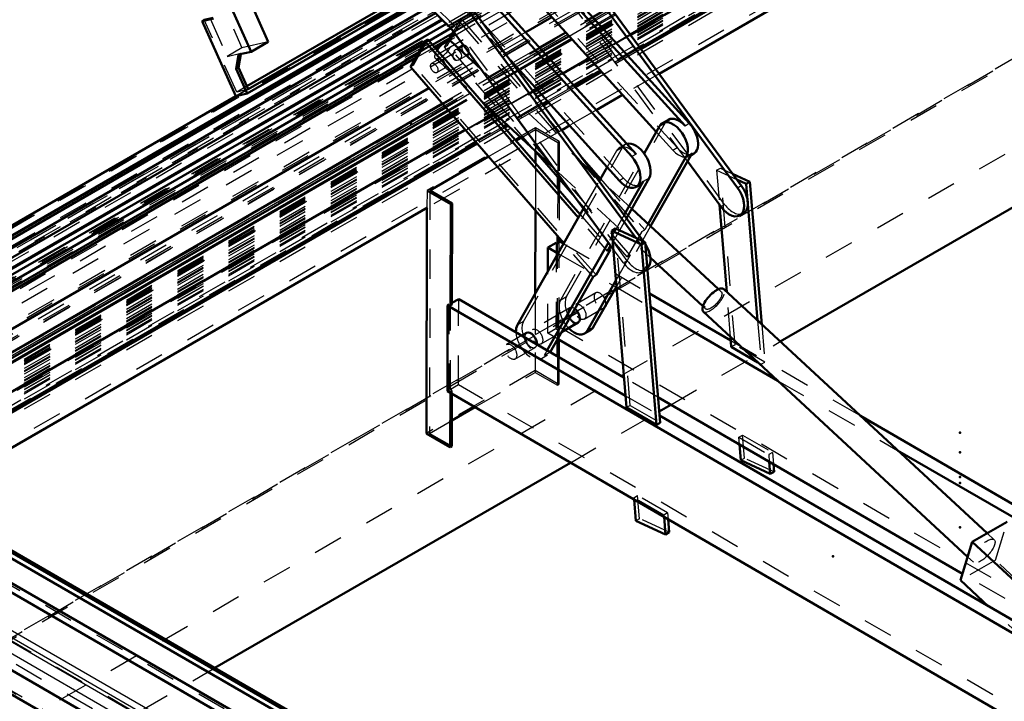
# Model space of a CAD drawing. Header units: millimetres. Extents: x 0 to 428, y 0 to 298.
# Tile 40 of 45: x 319 to 353, y 133 to 156. Entities that reach past the tile are written whole.
import ezdxf

# ---------------------------------------------------------------- set-up
doc = ezdxf.new("R2010")
doc.units = ezdxf.units.MM
doc.linetypes.add('Dashed', pattern=[2, 1, -1])
for name, color, linetype, lineweight in [('am_0', 7, 'Continuous', 50), ('am_12', 3, 'Continuous', 25), ('am_3', 6, 'Dashed', 25), ('am_6', 2, 'Continuous', 35), ('am_9', 7, 'Continuous', 50)]:
    doc.layers.add(name, color=color, linetype=linetype, lineweight=lineweight)

# ---------------------------------------------------------------- blocks, each defined once
blk = doc.blocks.new('58_FGS30015018025O110U_0_in_FDFneo150180C2125N1N4N_300Op0__1203')
at = {"layer": 'am_0'}
for p, q in [((330.492, 165.109), (341.991, 152.469)), ((330.637, 165.193), (342.136, 152.553)), ((328.708, 164.108), (340.184, 151.423)), ((328.853, 164.191), (340.329, 151.506)), ((341.016, 152.262), (331.226, 163.024)), ((334.06, 155.771), (327.962, 161.734)), ((337.428, 159.24), (343.898, 150.441)), ((337.302, 159.167), (343.772, 150.368)), ((333.999, 157.26), (340.318, 148.668)), ((334.125, 157.333), (340.59, 148.542)), ((333.959, 155.347), (334.139, 155.664)), ((339.56, 148.292), (334.06, 155.771)), ((332.68, 154.468), (333.172, 155.333)), ((333.273, 155.391), (333.172, 155.333)), ((333.172, 155.333), (338.378, 149.353)), ((333.273, 155.391), (338.438, 149.458)), ((335.073, 154.394), (334.057, 155.336)), ((334.46, 155.192), (334.307, 155.104)), ((334.58, 154.85), (334.638, 154.883)), ((339.764, 150.606), (336.069, 154.69)), ((337.886, 148.489), (332.68, 154.468)), ((335.068, 153.329), (337.543, 151.035)), ((341.426, 152.676), (341.225, 152.56)), ((340.602, 151.535), (341.129, 152.461)), ((336.259, 151.96), (336.435, 152.062)), ((338.256, 150.065), (336.864, 151.664)), ((336.924, 151.596), (336.923, 151.198)), ((342.235, 151.539), (340.825, 149.063)), ((333.345, 150.278), (335.33, 151.424)), ((338.482, 151.409), (339.127, 150.668)), ((342.033, 151.423), (340.736, 149.145)), ((343.207, 149.731), (342.079, 151.265)), ((342.198, 151.475), (342.284, 151.525)), ((339.083, 150.591), (339.351, 151.062)), ((337.676, 150.732), (337.675, 150.334)), ((337.726, 150.674), (337.725, 150.276)), ((339.115, 150.647), (338.885, 150.86)), ((340.571, 150.579), (339.926, 149.446)), ((340.772, 150.695), (340.002, 149.342)), ((343.601, 150.845), (344.193, 150.572)), ((343.747, 150.647), (344.067, 150.5)), ((344.067, 150.5), (344.193, 150.572)), ((344.193, 150.572), (344.594, 145.74)), ((333.264, 150.266), (334.047, 149.812)), ((334.098, 149.841), (333.345, 150.278)), ((340.33, 150.397), (340.475, 150.48)), ((344.067, 150.5), (344.451, 145.872)), ((333.243, 149.689), (333.228, 142.047)), ((334.047, 149.812), (334.041, 146.38)), ((334.047, 149.812), (334.098, 149.841)), ((334.098, 149.841), (334.091, 146.409)), ((336.313, 145.725), (338.553, 149.661)), ((336.92, 149.598), (336.914, 146.782)), ((343.126, 146.93), (340.182, 149.658)), ((343.405, 146.841), (343.16, 149.794)), ((343.846, 149.432), (343.972, 149.505)), ((339.634, 148.983), (339.508, 148.91)), ((340.005, 142.922), (339.508, 148.91)), ((339.508, 148.91), (340.512, 148.447)), ((339.634, 148.983), (340.638, 148.52)), ((337.672, 148.734), (337.672, 148.476)), ((337.722, 148.676), (337.722, 148.505)), ((337.722, 148.563), (337.877, 148.473)), ((339.396, 148.515), (337.316, 144.861)), ((337.342, 147.534), (337.344, 148.345)), ((337.344, 148.345), (337.621, 148.505)), ((337.344, 148.345), (337.69, 148.144)), ((337.672, 148.476), (337.621, 148.505)), ((337.722, 148.505), (337.672, 148.476)), ((339.465, 148.279), (338.973, 147.414)), ((339.472, 148.411), (339.364, 148.22)), ((339.465, 148.279), (339.364, 148.22)), ((339.424, 148.326), (339.465, 148.279)), ((340.638, 148.52), (340.512, 148.447)), ((340.512, 148.447), (341.019, 142.334)), ((340.638, 148.52), (341.145, 142.407)), ((340.813, 148.005), (342.593, 146.354)), ((338.872, 147.356), (337.418, 144.803)), ((339.648, 147.232), (338.679, 145.531)), ((338.973, 147.414), (338.872, 147.356)), ((339.665, 147.025), (338.881, 145.647)), ((339.654, 147.006), (339.667, 146.998)), ((352.233, 138.659), (343.306, 146.933)), ((334.318, 146.598), (334.091, 146.467)), ((334.318, 146.598), (339.972, 143.32)), ((340.782, 146.789), (343.543, 145.189)), ((333.935, 143.472), (333.94, 146.38)), ((333.991, 146.409), (333.94, 146.38)), ((333.94, 146.38), (362.054, 130.079)), ((334.041, 146.38), (333.991, 146.409)), ((334.091, 146.409), (334.041, 146.38)), ((340.82, 146.33), (345.137, 143.827)), ((342.603, 146.175), (351.572, 137.862)), ((337.8, 145.474), (338.37, 145.803)), ((338.583, 145.432), (338.785, 145.549)), ((336.622, 145.453), (336.458, 145.358)), ((337.665, 145.237), (337.664, 144.658)), ((339.921, 143.939), (337.67, 145.245)), ((337.716, 145.218), (337.715, 144.629)), ((343.56, 144.974), (343.532, 145.314)), ((344.464, 144.45), (343.56, 144.974)), ((359.538, 128.627), (333.935, 143.472)), ((334.035, 143.413), (334.032, 141.581)), ((334.086, 143.384), (334.082, 141.61)), ((351.394, 137.287), (341.074, 143.271)), ((334.084, 142.483), (334.864, 142.933)), ((340.005, 142.922), (341.019, 142.334)), ((341.125, 142.652), (362.432, 130.298)), ((347.938, 142.64), (356.841, 137.478)), ((341.019, 142.334), (341.145, 142.407)), ((333.228, 142.047), (334.032, 141.581)), ((334.032, 141.581), (334.082, 141.61)), ((343.879, 141.135), (343.835, 141.67)), ((349.199, 141.471), (356.463, 137.26)), ((344.882, 140.672), (343.879, 141.135)), ((344.848, 141.082), (344.882, 140.672)), ((344.987, 141.002), (345.008, 140.745)), ((344.882, 140.672), (345.008, 140.745)), ((340.324, 139.083), (340.264, 139.802)), ((341.278, 139.214), (341.327, 138.62)), ((341.327, 138.62), (340.324, 139.083)), ((341.417, 139.134), (341.453, 138.693)), ((352.913, 139.052), (351.728, 138.368)), ((341.453, 138.693), (341.327, 138.62)), ((351.326, 137.067), (351.728, 138.368)), ((351.728, 138.368), (355.411, 134.954)), ((352.278, 136.185), (351.326, 137.067))]:
    blk.add_line(p, q, dxfattribs=at)
for centre, major_axis, ratio, start_param, end_param in [((333.79, 155.048), (0.267, 0.288), 0.385376, 0, 1.96601), ((334.549, 155.038), (-0.089, 0.154), 0.577382, 6.073959, 6.283185), ((334.549, 155.038), (-0.089, 0.154), 0.577382, 3.141593, 3.730591), ((341.581, 151.942), (0.357, -0.618), 0.577382, 0.326022, 3.467614), ((341.783, 152.058), (0.357, -0.618), 0.577382, 1.931724, 3.141593), ((341.928, 152.142), (0.357, -0.618), 0.577382, 6.283185, 8.21491), ((340.321, 151.214), (0.357, -0.618), 0.577382, 0.326022, 3.008936), ((339.974, 151.014), (0.357, -0.618), 0.577382, 5.068954, 8.210546), ((340.119, 151.098), (0.357, -0.618), 0.577382, 0, 0.326022), ((343.49, 150.05), (0.357, -0.618), 0.577382, 4.902275, 8.043867), ((343.616, 150.123), (0.357, -0.618), 0.577382, 0, 1.760682), ((340.313, 148.216), (0.357, -0.618), 0.577382, 0.127813, 1.643781), ((342.955, 146.554), (0.351, 0.379), 0.385376, 6.283185, 9.424778), ((338.227, 146.05), (-0.143, 0.247), 0.577382, 3.141593, 5.375395), ((339.109, 146.559), (-0.143, 0.247), 0.577382, 3.228099, 3.707129), ((336.765, 145.206), (0.357, -0.618), 0.577382, 3.467614, 3.968741), ((338.227, 146.05), (0.357, -0.618), 0.577382, 5.123906, 6.609207), ((338.429, 146.166), (0.357, -0.618), 0.577382, 6.283185, 6.609207), ((336.765, 145.206), (-0.143, 0.247), 0.577382, 3.815079, 6.283185)]:
    blk.add_ellipse(centre, major_axis=major_axis, ratio=ratio, start_param=start_param, end_param=end_param, dxfattribs=at)
at = {"layer": 'am_12'}
for p, q in [((341.991, 152.469), (342.136, 152.553)), ((342.033, 151.423), (342.235, 151.539)), ((340.329, 151.506), (340.184, 151.423)), ((340.772, 150.695), (340.571, 150.579)), ((343.772, 150.368), (343.898, 150.441)), ((338.679, 145.531), (338.881, 145.647)), ((337.418, 144.803), (337.417, 144.802))]:
    blk.add_line(p, q, dxfattribs=at)
at = {"layer": 'am_3'}
for p, q in [((341.72, 151.731), (329.762, 164.877)), ((336.069, 154.69), (327.83, 163.798)), ((339.909, 150.689), (327.975, 163.881)), ((334.186, 155.844), (328.088, 161.806)), ((342.079, 151.265), (337.363, 157.678)), ((343.333, 149.804), (337.489, 157.751)), ((333.941, 155.196), (334.432, 156.06)), ((334.139, 155.664), (334.332, 156.002)), ((334.332, 156.002), (334.432, 156.06)), ((334.332, 156.002), (340.523, 148.89)), ((334.432, 156.06), (338.482, 151.409)), ((334.186, 155.844), (334.06, 155.771)), ((340.03, 147.897), (334.186, 155.844)), ((332.781, 154.527), (333.273, 155.391)), ((333.84, 155.138), (333.959, 155.347)), ((333.84, 155.138), (333.941, 155.196)), ((336.864, 151.664), (333.84, 155.138)), ((340.132, 148.084), (333.941, 155.196)), ((334.307, 155.104), (334.206, 155.046)), ((333.655, 154.728), (333.401, 154.581)), ((333.523, 154.76), (333.692, 154.604)), ((334.344, 154.714), (334.58, 154.85)), ((332.781, 154.527), (332.68, 154.468)), ((338.973, 147.414), (332.781, 154.527)), ((333.579, 154.272), (333.872, 154.441)), ((333.864, 154.445), (333.834, 154.48)), ((333.863, 154.446), (335.068, 153.329)), ((338.885, 150.86), (335.073, 154.394)), ((337.977, 146.685), (341.331, 152.578)), ((341.129, 152.461), (341.331, 152.578)), ((336.925, 152.403), (333.244, 150.278)), ((336.435, 152.062), (336.925, 152.344)), ((336.925, 152.403), (336.909, 144.172)), ((336.925, 152.344), (336.924, 151.596)), ((337.728, 151.937), (336.925, 152.403)), ((336.925, 152.344), (337.678, 151.908)), ((341.575, 151.648), (341.016, 152.262)), ((335.33, 151.424), (336.259, 151.96)), ((337.678, 151.908), (337.676, 150.732)), ((337.678, 151.908), (337.728, 151.937)), ((337.728, 151.937), (337.726, 150.674)), ((336.514, 145.841), (339.869, 151.733)), ((339.667, 151.617), (339.351, 151.062)), ((339.869, 151.733), (339.667, 151.617)), ((339.964, 151.832), (339.762, 151.715)), ((341.575, 151.648), (341.72, 151.731)), ((337.775, 146.569), (340.602, 151.535)), ((342.139, 151.441), (342.198, 151.475)), ((336.923, 151.198), (336.92, 149.598)), ((337.543, 151.035), (340.813, 148.005)), ((343.063, 150.962), (343.189, 151.035)), ((343.063, 150.962), (343.16, 149.794)), ((343.063, 150.962), (343.747, 150.647)), ((343.686, 145.047), (343.189, 151.035)), ((343.189, 151.035), (343.601, 150.845)), ((338.553, 149.661), (339.083, 150.591)), ((340.182, 149.658), (339.115, 150.647)), ((339.127, 150.668), (340.624, 148.948)), ((339.909, 150.689), (339.764, 150.606)), ((333.244, 150.278), (333.243, 149.689)), ((333.244, 150.278), (333.264, 150.266)), ((333.345, 150.278), (333.329, 142.047)), ((337.675, 150.334), (337.672, 148.734)), ((337.725, 150.276), (337.722, 148.676)), ((340.032, 148.026), (338.256, 150.065)), ((343.207, 149.731), (343.333, 149.804)), ((339.364, 148.22), (338.378, 149.353)), ((338.438, 149.458), (339.424, 148.326)), ((339.926, 149.446), (339.396, 148.515)), ((340.002, 149.342), (339.472, 148.411)), ((340.131, 142.995), (339.634, 148.983)), ((340.825, 149.063), (339.665, 147.025)), ((340.523, 148.89), (340.032, 148.026)), ((340.523, 148.89), (340.624, 148.948)), ((340.736, 149.145), (340.624, 148.948)), ((337.666, 145.626), (337.672, 148.534)), ((337.672, 148.534), (337.722, 148.563)), ((337.672, 148.534), (337.722, 148.505)), ((337.717, 145.655), (337.722, 148.563)), ((337.722, 148.563), (337.722, 148.563)), ((340.318, 148.668), (340.47, 148.462)), ((340.596, 148.535), (340.47, 148.462)), ((340.59, 148.542), (340.596, 148.535)), ((337.621, 148.505), (337.616, 145.597)), ((337.877, 148.473), (340.782, 146.789)), ((338.872, 147.356), (337.886, 148.489)), ((339.904, 147.824), (339.56, 148.292)), ((337.69, 148.144), (339.654, 147.006)), ((340.132, 148.084), (339.648, 147.232)), ((340.03, 147.897), (339.904, 147.824)), ((340.032, 148.026), (340.132, 148.084)), ((337.338, 145.437), (337.342, 147.534)), ((340.543, 147.525), (340.669, 147.598)), ((339.667, 146.998), (340.82, 146.33)), ((343.221, 146.841), (343.126, 146.93)), ((334.313, 143.69), (334.318, 146.598)), ((336.914, 146.782), (336.909, 144.114)), ((337.775, 146.569), (337.977, 146.685)), ((338.967, 146.806), (338.286, 146.413)), ((343.532, 145.314), (343.405, 146.841)), ((333.991, 146.409), (333.985, 143.501)), ((334.035, 143.53), (334.041, 146.438)), ((334.091, 146.467), (334.041, 146.438)), ((334.041, 146.438), (334.091, 146.409)), ((338.084, 146.297), (336.824, 145.569)), ((338.571, 145.919), (339.252, 146.312)), ((342.593, 146.354), (342.688, 146.266)), ((344.451, 145.872), (344.574, 144.386)), ((336.514, 145.841), (336.313, 145.725)), ((337.338, 145.437), (337.616, 145.597)), ((337.616, 145.597), (337.666, 145.568)), ((337.666, 145.568), (337.665, 145.237)), ((337.666, 145.626), (337.717, 145.655)), ((337.717, 145.597), (337.666, 145.626)), ((337.666, 145.568), (337.717, 145.597)), ((337.717, 145.597), (337.716, 145.218)), ((366.209, 129.135), (337.717, 145.655)), ((344.594, 145.74), (344.7, 144.459)), ((336.458, 145.358), (335.941, 145.06)), ((337.109, 145.075), (337.8, 145.474)), ((337.67, 145.245), (337.338, 145.437)), ((336.226, 144.566), (336.907, 144.959)), ((337.316, 144.861), (337.217, 144.686)), ((343.543, 145.189), (347.938, 142.64)), ((343.686, 145.047), (343.56, 144.974)), ((344.7, 144.459), (343.686, 145.047)), ((337.121, 144.588), (337.323, 144.704)), ((337.417, 144.802), (337.217, 144.686)), ((337.664, 144.658), (337.663, 143.677)), ((337.715, 144.629), (337.713, 143.706)), ((344.574, 144.386), (344.464, 144.45)), ((344.574, 144.386), (344.7, 144.459)), ((336.909, 144.172), (333.228, 142.047)), ((334.864, 142.933), (336.909, 144.114)), ((337.713, 143.706), (336.909, 144.172)), ((336.909, 144.114), (337.663, 143.677)), ((341.074, 143.271), (339.921, 143.939)), ((334.313, 143.69), (334.035, 143.53)), ((334.086, 143.501), (334.035, 143.53)), ((362.806, 127.17), (334.313, 143.69)), ((337.663, 143.677), (337.713, 143.706)), ((345.137, 143.827), (349.199, 141.471)), ((333.985, 143.501), (333.935, 143.472)), ((333.985, 143.501), (334.035, 143.472)), ((334.035, 143.472), (334.086, 143.501)), ((334.035, 143.472), (334.035, 143.413)), ((334.086, 143.501), (334.086, 143.384)), ((339.972, 143.32), (341.125, 142.652)), ((340.131, 142.995), (340.005, 142.922)), ((340.131, 142.995), (341.145, 142.407)), ((333.329, 142.047), (334.084, 142.483)), ((334.082, 141.61), (333.329, 142.047)), ((343.814, 141.915), (343.94, 141.988)), ((343.814, 141.915), (344.828, 141.328)), ((343.835, 141.67), (343.814, 141.915)), ((344.005, 141.208), (343.94, 141.988)), ((343.94, 141.988), (344.954, 141.4)), ((343.879, 141.135), (344.005, 141.208)), ((345.008, 140.745), (344.005, 141.208)), ((344.954, 141.4), (344.828, 141.328)), ((344.828, 141.328), (344.848, 141.082)), ((344.954, 141.4), (344.987, 141.002)), ((340.259, 139.863), (340.385, 139.936)), ((341.273, 139.275), (340.259, 139.863)), ((340.264, 139.802), (340.259, 139.863)), ((340.45, 139.155), (340.385, 139.936)), ((341.399, 139.348), (340.385, 139.936)), ((341.399, 139.348), (341.273, 139.275)), ((341.273, 139.275), (341.278, 139.214)), ((341.399, 139.348), (341.417, 139.134)), ((340.45, 139.155), (340.324, 139.083)), ((341.453, 138.693), (340.45, 139.155)), ((352.511, 137.751), (352.913, 139.052)), ((352.471, 138.439), (352.233, 138.659)), ((351.572, 137.862), (351.768, 137.68)), ((352.511, 137.751), (351.326, 137.067)), ((356.331, 134.211), (352.511, 137.751)), ((359.762, 132.435), (351.394, 137.287)), ((355.146, 133.527), (352.278, 136.185))]:
    blk.add_line(p, q, dxfattribs=at)
for points in [[(334.206, 155.046), (334.198, 155.041), (334.17, 155.009), (334.148, 154.965), (334.132, 154.909), (334.123, 154.84), (334.13, 154.776), (334.146, 154.737), (334.176, 154.707), (334.205, 154.694)], [(334.345, 154.714), (334.381, 154.742), (334.41, 154.785), (334.42, 154.837), (334.411, 154.889), (334.387, 154.939), (334.352, 154.987), (334.311, 155.025), (334.271, 155.049), (334.233, 155.055), (334.206, 155.046)], [(333.692, 154.604), (333.655, 154.644), (333.635, 154.687), (333.643, 154.718), (333.654, 154.727)], [(333.654, 154.727), (333.667, 154.733), (333.703, 154.733), (333.746, 154.718), (333.788, 154.686), (333.823, 154.64), (333.849, 154.587), (333.866, 154.533), (333.874, 154.488), (333.876, 154.459), (333.874, 154.443), (333.872, 154.441)], [(333.834, 154.48), (333.811, 154.504), (333.781, 154.53), (333.744, 154.561), (333.694, 154.602), (333.692, 154.604)], [(334.205, 154.694), (334.265, 154.689), (334.323, 154.703), (334.345, 154.714)], [(333.872, 154.441), (333.865, 154.443), (333.864, 154.445)]]:
    blk.add_lwpolyline(points, dxfattribs=at)
for centre, major_axis, ratio, start_param, end_param in [((333.79, 155.048), (0.267, 0.288), 0.385376, 1.96601, 6.283185), ((334.549, 155.038), (-0.089, 0.154), 0.577382, 0, 3.141593), ((334.549, 155.038), (-0.089, 0.154), 0.577382, 3.730591, 6.073959), ((341.783, 152.058), (0.357, -0.618), 0.577382, 3.141593, 3.467614), ((340.119, 151.098), (0.357, -0.618), 0.577382, 1.927361, 3.467614), ((340.321, 151.214), (0.357, -0.618), 0.577382, 3.008936, 3.467614), ((341.783, 152.058), (0.357, -0.618), 0.577382, 5.073317, 6.609207), ((341.928, 152.142), (0.357, -0.618), 0.577382, 5.073317, 6.283185), ((340.119, 151.098), (0.357, -0.618), 0.577382, 5.068954, 6.283185), ((343.616, 150.123), (0.357, -0.618), 0.577382, 4.902275, 6.283185), ((340.313, 148.216), (0.357, -0.618), 0.577382, 1.643781, 1.760682), ((340.187, 148.143), (0.357, -0.618), 0.577382, 4.902275, 8.043867), ((340.313, 148.216), (0.357, -0.618), 0.577382, 4.902275, 6.410999), ((342.955, 146.554), (0.351, 0.379), 0.385376, 3.141593, 6.283185), ((338.227, 146.05), (0.357, -0.618), 0.577382, 3.467614, 5.123906), ((338.429, 146.166), (0.357, -0.618), 0.577382, 3.467614, 6.283185), ((339.109, 146.559), (-0.143, 0.247), 0.577382, 3.707129, 9.511284), ((338.227, 146.05), (-0.143, 0.247), 0.577382, 5.375395, 9.424778), ((336.966, 145.322), (0.357, -0.618), 0.577382, 3.467614, 6.609207), ((336.765, 145.206), (0.357, -0.618), 0.577382, 3.968741, 6.609207), ((336.765, 145.206), (-0.143, 0.247), 0.577382, 0, 3.815079)]:
    blk.add_ellipse(centre, major_axis=major_axis, ratio=ratio, start_param=start_param, end_param=end_param, dxfattribs=at)
for centre, major_axis, ratio in [((333.49, 154.427), (-0.089, 0.154), 0.577382), ((342.955, 146.554), (0.267, 0.288), 0.385376), ((338.429, 146.166), (-0.143, 0.247), 0.577382), ((336.966, 145.322), (-0.143, 0.247), 0.577382), ((336.084, 144.813), (-0.143, 0.247), 0.577382), ((352.12, 138.06), (0.351, 0.379), 0.385376)]:
    blk.add_ellipse(centre, major_axis=major_axis, ratio=ratio, dxfattribs=at)
at = {"layer": 'am_6'}
for tag, p, flags in [('NB', (373.865, 173.216), 8), ('NN', (373.865, 172.716), 8), ('NT', (373.865, 172.216), 8), ('NBSYN', (373.865, 171.716), 8), ('LINA', (373.865, 171.216), 8), ('CATALOG', (373.865, 170.716), 8), ('IDNR', (373.865, 170.216), 8), ('PN', (373.865, 169.716), 8), ('LODLEVEL', (373.865, 169.216), 8), ('L', (373.865, 168.716), 8), ('W', (373.865, 168.216), 8), ('DP', (373.865, 167.716), 8), ('OP', (373.865, 167.216), 8), ('OC', (373.865, 166.716), 8), ('BA', (373.865, 166.216), 8), ('ExcludeFromBOM', (373.865, 165.216), 8), ('PSOL_0', (373.865, 164.716), 9), ('PSOL_1', (373.865, 164.216), 9), ('PSOL_2', (373.865, 163.716), 9), ('PSOL_3', (373.865, 163.216), 9)]:
    blk.add_attdef(tag, p, '', height=0.5, dxfattribs=dict(at, flags=flags))
blk = doc.blocks.new('59_FGS3001501802511U_0_in_FDFneo150180C2125N1N4N_300Op0__1203')
at = {"layer": 'am_0'}
for p, q in [((310.362, 194.274), (327.861, 155.315)), ((325.574, 158.779), (327.281, 154.98)), ((332.516, 156.918), (327.137, 153.812)), ((327.153, 153.564), (332.915, 156.891)), ((332.837, 156.967), (327.185, 153.705)), ((325.618, 156.017), (326.01, 156.108)), ((325.618, 156.017), (325.694, 156.061)), ((325.618, 156.017), (326.76, 153.474)), ((326, 156.132), (325.694, 156.061)), ((327.281, 154.98), (327.861, 155.315)), ((326.857, 154.882), (326.777, 154.402)), ((326.852, 154.445), (326.928, 154.899)), ((327.281, 154.98), (326.857, 154.882)), ((326.777, 154.402), (326.852, 154.445)), ((326.777, 154.402), (327.153, 153.564)), ((327.185, 153.705), (326.852, 154.445)), ((327.153, 153.564), (326.76, 153.474))]:
    blk.add_line(p, q, dxfattribs=at)
at = {"layer": 'am_3'}
for p, q in [((309.474, 194.069), (326.972, 155.11)), ((326.76, 153.474), (332.635, 156.865)), ((326.793, 153.614), (325.694, 156.061)), ((325.89, 156.106), (326.468, 154.818)), ((327.861, 155.315), (326.972, 155.11)), ((326.972, 155.11), (326.468, 154.818)), ((326.468, 154.818), (326.933, 154.926)), ((326.857, 154.882), (326.933, 154.926)), ((326.928, 154.899), (326.933, 154.926)), ((327.137, 153.812), (326.793, 153.614)), ((327.185, 153.705), (326.793, 153.614))]:
    blk.add_line(p, q, dxfattribs=at)
at = {"layer": 'am_6'}
for tag, p, flags in [('NB', (338.155, 198.426), 8), ('NN', (338.155, 197.926), 8), ('NT', (338.155, 197.426), 8), ('NBSYN', (338.155, 196.926), 8), ('LINA', (338.155, 196.426), 8), ('CATALOG', (338.155, 195.926), 8), ('IDNR', (338.155, 195.426), 8), ('PN', (338.155, 194.926), 8), ('LODLEVEL', (338.155, 194.426), 8), ('L', (338.155, 193.926), 8), ('W', (338.155, 193.426), 8), ('DP', (338.155, 192.926), 8), ('OP', (338.155, 192.426), 8), ('PPATH', (338.155, 191.926), 8), ('ExcludeFromBOM', (338.155, 190.926), 8), ('PSOL_0', (338.155, 190.426), 9), ('PSOL_1', (338.155, 189.926), 9), ('PSOL_2', (338.155, 189.426), 9)]:
    blk.add_attdef(tag, p, '', height=0.5, dxfattribs=dict(at, flags=flags))
blk = doc.blocks.new('60_Flat_Glass_Skylight_300150180_6_0_in_FDFneo150180C2125N1N4N_300Op0__1203')
at = {"layer": 'am_0'}
for p, q in [((333.768, 156.056), (310.648, 142.709)), ((333.901, 155.926), (310.721, 142.545)), ((334.056, 155.775), (333.312, 155.346)), ((334.099, 155.593), (333.432, 155.208)), ((333.115, 155.232), (310.798, 142.349)), ((333.494, 155.136), (334.007, 155.432)), ((332.939, 154.923), (310.744, 142.11)), ((310.555, 141.894), (332.848, 154.763))]:
    blk.add_line(p, q, dxfattribs=at)
at = {"layer": 'am_3'}
for p, q in [((352.106, 166.333), (310.291, 142.194)), ((352.415, 166.28), (310.365, 142.005)), ((352.23, 166.362), (310.415, 142.223)), ((352.167, 166.468), (310.579, 142.46)), ((335.374, 156.983), (333.768, 156.056)), ((335.497, 156.847), (333.901, 155.926)), ((335.639, 156.689), (334.056, 155.775)), ((335.763, 156.553), (334.099, 155.593)), ((334.007, 155.432), (335.827, 156.483)), ((333.432, 155.208), (332.939, 154.923)), ((333.312, 155.346), (333.115, 155.232)), ((332.848, 154.763), (333.494, 155.136))]:
    blk.add_line(p, q, dxfattribs=at)
at = {"layer": 'am_6'}
for tag, p, flags in [('NB', (357.808, 210.538), 8), ('NN', (357.808, 210.038), 8), ('NT', (357.808, 209.538), 8), ('NBSYN', (357.808, 209.038), 8), ('LINA', (357.808, 208.538), 8), ('CATALOG', (357.808, 208.038), 8), ('IDNR', (357.808, 207.538), 8), ('PN', (357.808, 207.038), 8), ('LODLEVEL', (357.808, 206.538), 8), ('L', (357.808, 206.038), 8), ('W', (357.808, 205.538), 8), ('PPATH', (357.808, 205.038), 8), ('ExcludeFromBOM', (357.808, 204.038), 8), ('PSOL_0', (357.808, 203.538), 9), ('PSOL_1', (357.808, 203.038), 9), ('PSOL_2', (357.808, 202.538), 9)]:
    blk.add_attdef(tag, p, '', height=0.5, dxfattribs=dict(at, flags=flags))
blk = doc.blocks.new('61_Flat_Glass_Skylight_300150180_12_0_in_FDFneo150180C2125N1N4N_300Op0__1203')
at = {"layer": 'am_0'}
for p, q in [((333.529, 156.29), (310.798, 143.167)), ((333.315, 156.499), (310.886, 143.552))]:
    blk.add_line(p, q, dxfattribs=at)
at = {"layer": 'am_3'}
for p, q in [((351.451, 166.7), (310.611, 143.124)), ((351.124, 166.845), (310.699, 143.508))]:
    blk.add_line(p, q, dxfattribs=at)
at = {"layer": 'am_6'}
for tag, p, flags in [('NB', (356.638, 209.239), 8), ('NN', (356.638, 208.739), 8), ('NT', (356.638, 208.239), 8), ('NBSYN', (356.638, 207.739), 8), ('LINA', (356.638, 207.239), 8), ('CATALOG', (356.638, 206.739), 8), ('IDNR', (356.638, 206.239), 8), ('PN', (356.638, 205.739), 8), ('LODLEVEL', (356.638, 205.239), 8), ('L', (356.638, 204.739), 8), ('W', (356.638, 204.239), 8), ('PPATH', (356.638, 203.739), 8), ('ExcludeFromBOM', (356.638, 202.739), 8), ('PSOL_0', (356.638, 202.239), 9), ('PSOL_1', (356.638, 201.739), 9), ('PSOL_2', (356.638, 201.239), 9)]:
    blk.add_attdef(tag, p, '', height=0.5, dxfattribs=dict(at, flags=flags))
blk = doc.blocks.new('62_Flat_Glass_Skylight_300150180_5_0_in_FDFneo150180C2125N1N4N_300Op0__1203')
at = {"layer": 'am_0'}
for p, q in [((333.054, 156.754), (310.888, 143.958)), ((333.119, 156.691), (310.924, 143.878))]:
    blk.add_line(p, q, dxfattribs=at)
at = {"layer": 'am_3'}
for p, q in [((351.093, 166.763), (310.526, 143.344)), ((351.383, 166.83), (310.816, 143.411))]:
    blk.add_line(p, q, dxfattribs=at)
at = {"layer": 'am_6'}
for tag, p, flags in [('NB', (356.383, 208.977), 8), ('NN', (356.383, 208.477), 8), ('NT', (356.383, 207.977), 8), ('NBSYN', (356.383, 207.477), 8), ('LINA', (356.383, 206.977), 8), ('CATALOG', (356.383, 206.477), 8), ('IDNR', (356.383, 205.977), 8), ('PN', (356.383, 205.477), 8), ('LODLEVEL', (356.383, 204.977), 8), ('L', (356.383, 204.477), 8), ('W', (356.383, 203.977), 8), ('PPATH', (356.383, 203.477), 8), ('ExcludeFromBOM', (356.383, 202.477), 8), ('PSOL_0', (356.383, 201.977), 9), ('PSOL_1', (356.383, 201.477), 9), ('PSOL_2', (356.383, 200.977), 9)]:
    blk.add_attdef(tag, p, '', height=0.5, dxfattribs=dict(at, flags=flags))
blk = doc.blocks.new('63_FGS3001501802O4U_0_in_FDFneo150180C2125N1N4N_300Op0__1203')
at = {"layer": 'am_3'}
for p, q in [((350.788, 166.25), (309.388, 142.35)), ((350.111, 166.093), (308.712, 142.194))]:
    blk.add_line(p, q, dxfattribs=at)
at = {"layer": 'am_6'}
for tag, p, flags in [('NB', (355.788, 209.459), 8), ('NN', (355.788, 208.959), 8), ('NT', (355.788, 208.459), 8), ('NBSYN', (355.788, 207.959), 8), ('LINA', (355.788, 207.459), 8), ('CATALOG', (355.788, 206.959), 8), ('IDNR', (355.788, 206.459), 8), ('PN', (355.788, 205.959), 8), ('LODLEVEL', (355.788, 205.459), 8), ('L', (355.788, 204.959), 8), ('W', (355.788, 204.459), 8), ('TG', (355.788, 203.959), 8), ('TG1', (355.788, 203.459), 8), ('OC', (355.788, 202.959), 8), ('PPATH', (355.788, 202.459), 8), ('ExcludeFromBOM', (355.788, 201.459), 8), ('PSOL_0', (355.788, 200.959), 9), ('PSOL_1', (355.788, 200.459), 9), ('PSOL_2', (355.788, 199.959), 9), ('PSOL_3', (355.788, 199.459), 9)]:
    blk.add_attdef(tag, p, '', height=0.5, dxfattribs=dict(at, flags=flags))
blk = doc.blocks.new('64_FGS30015018025O3U_0_in_FDFneo150180C2125N1N4N_300Op0__1203')
at = {"layer": 'am_0'}
for p, q in [((333.041, 156.767), (310.881, 143.974)), ((333.75, 156.074), (310.638, 142.731)), ((333.757, 156.067), (310.641, 142.723)), ((337.477, 156.152), (336.589, 155.64)), ((337.948, 155.635), (337.058, 155.121)), ((337.173, 154.995), (338.063, 155.509)), ((336.152, 154.598), (336.141, 154.592)), ((336.241, 154.457), (336.267, 154.472)), ((333.309, 153.746), (314.339, 142.795)), ((326.76, 153.474), (310.762, 144.238)), ((333.766, 153.221), (315.098, 142.444)), ((315.48, 142.472), (333.878, 153.093))]:
    blk.add_line(p, q, dxfattribs=at)
at = {"layer": 'am_12'}
for p, q in [((338.018, 155.558), (337.128, 155.044)), ((336.222, 154.521), (336.202, 154.51)), ((333.834, 153.143), (315.415, 142.51))]:
    blk.add_line(p, q, dxfattribs=at)
at = {"layer": 'am_3'}
for p, q in [((349.311, 166.418), (308.87, 143.071)), ((349.38, 166.434), (308.939, 143.087)), ((352.148, 166.343), (310.332, 142.203)), ((352.177, 166.278), (310.361, 142.139)), ((352.218, 166.288), (310.403, 142.149)), ((352.23, 166.362), (310.415, 142.223)), ((350.253, 166.045), (308.703, 142.059)), ((350.907, 166.197), (309.356, 142.21)), ((352.404, 166.201), (310.21, 141.843)), ((352.297, 166.111), (310.482, 141.972)), ((309.111, 140.471), (352.578, 165.564)), ((353.502, 165.569), (309.644, 140.25)), ((351.493, 165.447), (308.279, 140.5)), ((351.795, 165.383), (308.328, 140.29)), ((354.059, 165.342), (309.53, 139.636)), ((353.843, 165.418), (309.775, 139.978)), ((354.01, 165.378), (309.826, 139.871)), ((309.852, 139.818), (354.068, 165.344)), ((355.051, 165.331), (310.07, 139.364)), ((354.904, 165.382), (310.082, 139.507)), ((351.719, 164.452), (311.681, 141.339)), ((334.504, 157.944), (326.76, 153.474)), ((339.444, 156.499), (337.948, 155.635)), ((339.505, 156.416), (338.018, 155.558)), ((338.063, 155.509), (339.543, 156.363)), ((336.589, 155.64), (333.309, 153.746)), ((337.058, 155.121), (336.152, 154.598)), ((337.128, 155.044), (336.222, 154.521)), ((336.267, 154.472), (337.173, 154.995)), ((336.141, 154.592), (333.766, 153.221)), ((336.202, 154.51), (333.834, 153.143)), ((333.878, 153.093), (336.241, 154.457))]:
    blk.add_line(p, q, dxfattribs=at)
at = {"layer": 'am_6'}
for tag, p, flags in [('NB', (360.081, 213.128), 8), ('NN', (360.081, 212.628), 8), ('NT', (360.081, 212.128), 8), ('NBSYN', (360.081, 211.628), 8), ('LINA', (360.081, 211.128), 8), ('CATALOG', (360.081, 210.628), 8), ('IDNR', (360.081, 210.128), 8), ('PN', (360.081, 209.628), 8), ('LODLEVEL', (360.081, 209.128), 8), ('L', (360.081, 208.628), 8), ('W', (360.081, 208.128), 8), ('DP', (360.081, 207.628), 8), ('OP', (360.081, 207.128), 8), ('OC', (360.081, 206.628), 8), ('ExcludeFromBOM', (360.081, 205.628), 8), ('PSOL_0', (360.081, 205.128), 9), ('PSOL_1', (360.081, 204.628), 9), ('PSOL_2', (360.081, 204.128), 9)]:
    blk.add_attdef(tag, p, '', height=0.5, dxfattribs=dict(at, flags=flags))
blk = doc.blocks.new('65_Flat_Glass_Skylight_3001501802_2_0_in_FDFneo150180C2125N1N4N_300Op0__1203')
at = {"layer": 'am_0'}
for p, q in [((355.098, 164.198), (340.135, 155.559)), ((355.098, 163.563), (340.462, 155.114)), ((355.098, 163.499), (340.495, 155.069)), ((355.098, 162.305), (341.112, 154.231)), ((338.146, 155.417), (337.256, 154.903)), ((338.746, 154.758), (337.853, 154.242)), ((336.35, 154.38), (336.313, 154.359)), ((339.124, 154.342), (338.23, 153.826)), ((339.163, 154.3), (338.268, 153.783)), ((336.947, 153.719), (336.832, 153.653)), ((337.324, 153.303), (337.159, 153.207)), ((337.362, 153.26), (337.192, 153.162)), ((339.875, 153.517), (338.978, 152.999)), ((333.959, 153), (315.602, 142.402)), ((335.529, 152.901), (335.47, 152.867)), ((334.541, 152.33), (313.548, 140.211)), ((335.951, 152.51), (335.838, 152.444)), ((335.994, 152.47), (335.875, 152.402)), ((338.072, 152.476), (337.809, 152.324)), ((334.909, 151.908), (315, 140.415)), ((334.946, 151.865), (315.111, 140.415)), ((333.264, 149.701), (316.145, 139.818)), ((313.548, 140.211), (347.534, 120.591)), ((315, 140.415), (347.534, 121.633)), ((315, 140.211), (347.534, 121.429)), ((315.111, 140.415), (347.534, 121.697)), ((313.548, 139.891), (347.534, 120.271)), ((310.254, 139.163), (347.534, 117.641)), ((309.638, 138.698), (347.534, 116.821))]:
    blk.add_line(p, q, dxfattribs=at)
at = {"layer": 'am_12'}
for p, q in [((338.177, 155.384), (337.286, 154.87)), ((336.38, 154.347), (336.339, 154.323)), ((333.988, 152.966), (315.645, 142.377)), ((311.339, 139.891), (347.534, 118.996)), ((311.127, 139.769), (347.534, 118.751)), ((311.127, 139.622), (347.534, 118.605)), ((310.875, 139.37), (347.534, 118.207))]:
    blk.add_line(p, q, dxfattribs=at)
at = {"layer": 'am_3'}
for p, q in [((355.098, 164.942), (309.638, 138.698)), ((355.098, 164.959), (310.329, 139.114)), ((355.098, 164.9), (311.06, 139.477)), ((355.098, 165.152), (311.127, 139.769)), ((355.098, 165.051), (311.127, 139.667)), ((355.098, 165.006), (311.127, 139.622)), ((355.098, 164.629), (309.226, 138.147)), ((355.098, 164.864), (309.794, 138.71)), ((355.098, 164.738), (309.839, 138.61)), ((355.098, 164.66), (309.994, 138.622)), ((355.098, 164.88), (310.651, 139.221)), ((310.98, 139.416), (355.098, 164.885)), ((355.098, 164.315), (308.814, 137.596)), ((355.098, 164.227), (308.89, 137.552)), ((355.098, 164.238), (308.969, 137.608)), ((355.098, 164.551), (309.382, 138.159)), ((355.098, 164.424), (309.426, 138.059)), ((355.098, 164.347), (309.582, 138.071)), ((355.098, 164.019), (308.496, 137.117)), ((355.098, 163.924), (308.555, 137.055)), ((308.956, 137.514), (355.098, 164.151)), ((355.098, 164.112), (309.014, 137.508)), ((355.098, 164.034), (309.17, 137.52)), ((308.213, 136.68), (355.098, 163.746)), ((355.098, 163.698), (308.296, 136.68)), ((308.551, 136.744), (355.098, 163.615)), ((355.098, 163.877), (313.548, 139.891)), ((355.098, 163.359), (315, 140.211)), ((339.616, 156.265), (338.146, 155.417)), ((339.642, 156.23), (338.177, 155.384)), ((340.135, 155.559), (338.746, 154.758)), ((337.256, 154.903), (336.35, 154.38)), ((340.462, 155.114), (339.124, 154.342)), ((340.495, 155.069), (339.163, 154.3)), ((337.286, 154.87), (336.38, 154.347)), ((336.313, 154.359), (333.959, 153)), ((336.339, 154.323), (333.988, 152.966)), ((337.853, 154.242), (336.947, 153.719)), ((341.112, 154.231), (339.875, 153.517)), ((336.832, 153.653), (335.529, 152.901)), ((338.23, 153.826), (337.324, 153.303)), ((338.268, 153.783), (337.362, 153.26)), ((337.159, 153.207), (335.951, 152.51)), ((337.192, 153.162), (335.994, 152.47)), ((338.978, 152.999), (338.072, 152.476)), ((335.47, 152.867), (334.541, 152.33)), ((337.809, 152.324), (333.264, 149.701)), ((335.838, 152.444), (334.909, 151.908)), ((335.875, 152.402), (334.946, 151.865)), ((310.651, 139.221), (347.534, 117.929)), ((315.111, 139.221), (347.534, 120.504)), ((310.329, 139.114), (347.534, 117.636)), ((309.794, 138.71), (347.534, 116.923)), ((309.839, 138.61), (347.534, 116.848)), ((309.994, 138.622), (347.534, 116.95))]:
    blk.add_line(p, q, dxfattribs=at)
at = {"layer": 'am_6'}
for tag, p, flags in [('NB', (399.72, 165.203), 8), ('NN', (399.72, 164.703), 8), ('NT', (399.72, 164.203), 8), ('NBSYN', (399.72, 163.703), 8), ('LINA', (399.72, 163.203), 8), ('CATALOG', (399.72, 162.703), 8), ('IDNR', (399.72, 162.203), 8), ('PN', (399.72, 161.703), 8), ('LODLEVEL', (399.72, 161.203), 8), ('L', (399.72, 160.703), 8), ('W', (399.72, 160.203), 8), ('DP', (399.72, 159.703), 8), ('ExcludeFromBOM', (399.72, 158.703), 8), ('PSOL_0', (399.72, 158.203), 9), ('PSOL_1', (399.72, 157.703), 9)]:
    blk.add_attdef(tag, p, '', height=0.5, dxfattribs=dict(at, flags=flags))
blk = doc.blocks.new('66_FGS30015018025101U_0_in_FDFneo150180C2125N1N4N_300Op0__1203')
at = {"layer": 'am_0'}
for p, q in [((345.219, 145.16), (355.098, 150.863)), ((341.113, 142.79), (341.509, 143.018)), ((326.055, 134.097), (338.106, 141.053))]:
    blk.add_line(p, q, dxfattribs=at)
at = {"layer": 'am_3'}
for p, q in [((311.859, 139.221), (355.098, 164.183)), ((314.731, 139.221), (355.098, 162.525)), ((355.098, 155.882), (308.267, 128.847)), ((301.143, 124.664), (355.098, 155.812)), ((308.262, 128.834), (355.098, 155.872)), ((306.94, 125.015), (355.098, 152.816)), ((341.509, 143.018), (345.219, 145.16)), ((338.106, 141.053), (341.113, 142.79)), ((347.534, 118.626), (311.859, 139.221)), ((347.534, 120.284), (314.731, 139.221)), ((309.715, 124.664), (326.055, 134.097))]:
    blk.add_line(p, q, dxfattribs=at)
at = {"layer": 'am_6'}
for tag, p, flags in [('NB', (406.54, 164.183), 8), ('NN', (406.54, 163.683), 8), ('NT', (406.54, 163.183), 8), ('NBSYN', (406.54, 162.683), 8), ('LINA', (406.54, 162.183), 8), ('CATALOG', (406.54, 161.683), 8), ('IDNR', (406.54, 161.183), 8), ('PN', (406.54, 160.683), 8), ('LODLEVEL', (406.54, 160.183), 8), ('L', (406.54, 159.683), 8), ('W', (406.54, 159.183), 8), ('DP', (406.54, 158.683), 8), ('OP', (406.54, 158.183), 8), ('BA', (406.54, 157.683), 8), ('RT', (406.54, 157.183), 8), ('ExcludeFromBOM', (406.54, 156.183), 8), ('PSOL_0', (406.54, 155.683), 9), ('PSOL_1', (406.54, 155.183), 9), ('PSOL_2', (406.54, 154.683), 9)]:
    blk.add_attdef(tag, p, '', height=0.5, dxfattribs=dict(at, flags=flags))

msp = doc.modelspace()

# ---------------------------------------------------------------- linework, layer by layer
at = {"layer": 'am_9'}
for p in [(332.709, 152.525), (332.709, 152.525), (351.316, 142.074), (351.316, 141.404), (351.316, 141.404), (351.316, 141.404), (351.316, 140.569), (351.316, 140.364), (351.316, 138.863), (347.005, 137.875)]:
    msp.add_point(p, dxfattribs=at)

# ---------------------------------------------------------------- block references
for name in ['64_FGS30015018025O3U_0_in_FDFneo150180C2125N1N4N_300Op0__1203', '60_Flat_Glass_Skylight_300150180_6_0_in_FDFneo150180C2125N1N4N_300Op0__1203', '63_FGS3001501802O4U_0_in_FDFneo150180C2125N1N4N_300Op0__1203', '61_Flat_Glass_Skylight_300150180_12_0_in_FDFneo150180C2125N1N4N_300Op0__1203', '62_Flat_Glass_Skylight_300150180_5_0_in_FDFneo150180C2125N1N4N_300Op0__1203', '59_FGS3001501802511U_0_in_FDFneo150180C2125N1N4N_300Op0__1203', '58_FGS30015018025O110U_0_in_FDFneo150180C2125N1N4N_300Op0__1203', '65_Flat_Glass_Skylight_3001501802_2_0_in_FDFneo150180C2125N1N4N_300Op0__1203', '66_FGS30015018025101U_0_in_FDFneo150180C2125N1N4N_300Op0__1203']:
    msp.add_blockref(name, (0, 0))

doc.saveas('drawing.dxf')
